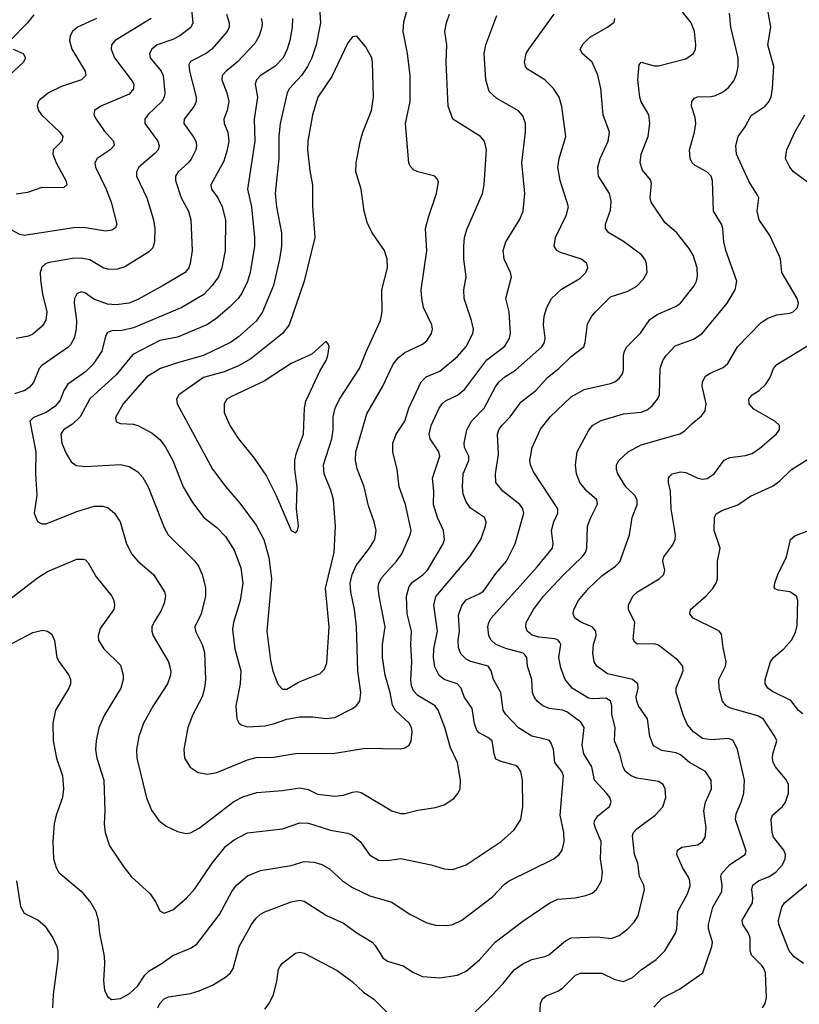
# Model space of a CAD drawing. Header units: inches. Extents: x 990586 to 1117858, y 769490 to 892071.
# Tile 231 of 248: x 1084309 to 1087873, y 843946 to 848444. Entities that reach past the tile are written whole.
import ezdxf

# ---------------------------------------------------------------- set-up
doc = ezdxf.new("R2010")
doc.units = ezdxf.units.IN
doc.header["$MEASUREMENT"] = 0
doc.layers.add('B0884', color=7, linetype='Continuous')

msp = doc.modelspace()

# ---------------------------------------------------------------- linework, layer by layer
at = {"layer": 'B0884', "color": 6}
for points, elevation in [([(1085677, 848550), (1085684.6, 848430), (1085664.8, 848330), (1085644.7, 848270), (1085625, 848230), (1085597, 848190), (1085543.2, 848130), (1085531.6, 848110), (1085500.6, 847970), (1085493.9, 847910), (1085493.6, 847810), (1085477.9, 847650), (1085483.4, 847590), (1085506.3, 847470), (1085505.7, 847410), (1085497.4, 847350), (1085469.6, 847230.4), (1085419.3, 847110), (1085390, 847067.5), (1085310, 846994.9), (1085272.6, 846970), (1085150, 846910.5), (1085030, 846877.2), (1084953.5, 846850), (1084890, 846812.1), (1084781.7, 846690), (1084746.8, 846626.8), (1084750, 846607.3), (1084770, 846599.5), (1084830, 846596.1), (1084850, 846590.3), (1084914.6, 846554.6), (1084950, 846526.6), (1084974.4, 846494.4), (1085010, 846430.7), (1085056.8, 846310), (1085098.8, 846238.8), (1085150.6, 846170.6), (1085210, 846123.5), (1085250, 846082.5), (1085290, 846021.1), (1085320.1, 845940.1), (1085329.3, 845870), (1085317.7, 845790), (1085286.2, 845690), (1085281.7, 845658.3), (1085293.4, 845570), (1085319.6, 845470), (1085316.5, 845410), (1085297.4, 845310), (1085302.5, 845250), (1085311.2, 845231.2), (1085322.2, 845222.2), (1085350, 845213.2), (1085430, 845217.4), (1085470, 845227.3), (1085530, 845248.4), (1085590, 845258.6), (1085650, 845259.1), (1085710, 845252.1), (1085750, 845256.6), (1085830, 845296.8), (1085849.7, 845310.3), (1085864.2, 845330), (1085869, 845370), (1085855.7, 845470), (1085848.5, 845671.5), (1085839.9, 845750), (1085822.6, 845830), (1085820.5, 845870), (1085829.1, 845910), (1085847.4, 845950), (1085908.3, 846030), (1085932.8, 846070), (1085939.2, 846110), (1085930.4, 846150), (1085903.9, 846223.9), (1085883.4, 846310), (1085852.6, 846392.6), (1085844.5, 846430), (1085845.4, 846470), (1085896.4, 846643.6), (1085969.3, 846770), (1086016.4, 846870), (1086040, 846900), (1086070, 846924.4), (1086150, 846961.7), (1086170, 846977.1), (1086191.7, 847010), (1086196.4, 847030), (1086193.7, 847050), (1086155.8, 847130), (1086147.2, 847170), (1086145.2, 847210), (1086171.1, 847388.9), (1086165, 847490), (1086177.9, 847542.1), (1086215.2, 847650), (1086223.2, 847703.2), (1086217.9, 847717.9), (1086207.1, 847730), (1086130, 847749.6), (1086110, 847758.8), (1086095, 847775), (1086088.8, 847790), (1086072.3, 847970), (1086094.4, 848070), (1086094.2, 848190), (1086082.3, 848290), (1086063, 848390), (1086065.9, 848434.1), (1086080.8, 848490)], 4500), ([(1086687.6, 843890), (1086690.5, 843949.5), (1086699.6, 843970), (1086715.4, 843984.6), (1086770, 844006.1), (1086790, 844018.8), (1086850, 844078.7), (1086872.2, 844087.8), (1086970, 844087.2), (1087030, 844058.6), (1087070, 844049.4), (1087110, 844068.4), (1087150, 844102.7), (1087219, 844150), (1087258, 844190), (1087307.2, 844270), (1087313.8, 844290), (1087318.3, 844370), (1087361.6, 844450), (1087373.7, 844486.3), (1087372.6, 844510), (1087366.2, 844526.2), (1087339.9, 844570), (1087313.5, 844630), (1087316, 844650), (1087336.2, 844663.8), (1087410, 844673.8), (1087430, 844689.1), (1087442.7, 844710), (1087446.7, 844750), (1087436, 844830), (1087444.4, 844870), (1087471.6, 844930), (1087469.8, 844970), (1087444.1, 845010), (1087370.9, 845050.9), (1087330, 845085.9), (1087310, 845094.1), (1087245, 845105), (1087206.5, 845126.5), (1087189.2, 845169.2), (1087178.5, 845250), (1087138.7, 845310), (1087130.1, 845330), (1087128.1, 845350), (1087136.6, 845390), (1087134.5, 845410), (1087110, 845430.5), (1086996.3, 845456.3), (1086946.9, 845490), (1086934.7, 845510), (1086929.3, 845550), (1086932.2, 845590), (1086943.9, 845630), (1086943.5, 845650), (1086926.5, 845670), (1086878, 845690), (1086847.5, 845710), (1086840.1, 845730), (1086842.2, 845750), (1086863.1, 845790), (1086910, 845846), (1086970, 845903.4), (1087032.9, 845947.1), (1087052.3, 845967.7), (1087097.2, 846090), (1087108.6, 846170), (1087132.2, 846227.8), (1087132.5, 846250), (1087121.2, 846270), (1087080.8, 846310), (1087043.7, 846370), (1087037.1, 846390), (1087037.8, 846410), (1087048.2, 846430), (1087091.6, 846470), (1087150, 846502.6), (1087327.2, 846552.8), (1087350, 846565.6), (1087381.4, 846598.6), (1087426, 846634), (1087443.1, 846656.9), (1087446.8, 846690), (1087428.9, 846770), (1087431.1, 846790), (1087444.6, 846815.4), (1087466.4, 846830), (1087524.5, 846855.5), (1087547.1, 846872.9), (1087590, 846950.3), (1087699, 847061), (1087730, 847080.1), (1087770, 847096.2), (1087830, 847103.9), (1087845, 847110), (1087864.8, 847130), (1087869.3, 847150), (1087864.1, 847170), (1087793.7, 847290), (1087787.3, 847350), (1087780.3, 847370), (1087738.8, 847458.8), (1087690, 847530.4), (1087680.1, 847570), (1087687.7, 847630), (1087682.8, 847642.8), (1087643.9, 847703.9), (1087585.4, 847830), (1087582.6, 847870), (1087593.9, 847910), (1087625.8, 847954.2), (1087653.8, 848006.2), (1087716.9, 848050), (1087732.7, 848067.3), (1087743.9, 848090), (1087751, 848130), (1087757, 848230), (1087729.8, 848330), (1087742.4, 848410), (1087723.5, 848523.5)], 3800), ([(1085094.6, 848490), (1085101.1, 848430), (1085091.2, 848408.8), (1085041.4, 848370), (1085010, 848353.8), (1084937, 848330), (1084913.4, 848310), (1084903.1, 848290), (1084906.3, 848270), (1084956, 848210), (1084965.2, 848190), (1084972.1, 848110), (1084969.1, 848090), (1084959.1, 848070), (1084895.5, 848010), (1084881, 847990), (1084881.2, 847970), (1084941.5, 847890), (1084947, 847870), (1084941.7, 847850), (1084927.2, 847832.8), (1084853.5, 847770), (1084842.6, 847750), (1084843.6, 847730), (1084890.1, 847630.1), (1084921.3, 847530), (1084927, 847490), (1084926.1, 847430), (1084918.6, 847401.4), (1084898, 847382), (1084790, 847315), (1084756, 847304), (1084716.4, 847303.6), (1084691, 847310), (1084630, 847346.8), (1084590, 847355.6), (1084550, 847352.9), (1084445.4, 847334.6), (1084429, 847330), (1084410, 847313.4), (1084402.7, 847290), (1084404.4, 847255.6), (1084413.8, 847190), (1084433.1, 847110), (1084428.1, 847071.9), (1084413.7, 847046.3), (1084370, 847007.5), (1084350, 846998.4), (1084292.8, 846987.2)], 4100), ([(1084941, 843930), (1084950, 843950.1), (1084970, 843970.6), (1084990, 843979.2), (1085090, 843994.9), (1085130, 844007.6), (1085190, 844033.3), (1085249.9, 844070), (1085273.1, 844090), (1085285.8, 844110), (1085312.7, 844210), (1085369, 844310), (1085390, 844338.8), (1085410, 844357.3), (1085430, 844367.6), (1085550, 844413.3), (1085590, 844421.8), (1085610, 844416.8), (1085711.7, 844351.7), (1085790, 844316.8), (1085850, 844272.4), (1085921.1, 844230), (1085935, 844215), (1085970, 844158.2), (1085990, 844143.2), (1086062.1, 844122.1), (1086110, 844090.8), (1086150, 844073.2), (1086230, 844066.7), (1086310, 844079.2), (1086350, 844096.8), (1086410.7, 844149.3), (1086482.8, 844230), (1086610, 844326.1), (1086732, 844410), (1086770, 844426.8), (1086848, 844432), (1086897.9, 844442.1), (1086926.5, 844453.5), (1086946.3, 844470), (1086969.5, 844510), (1086972.8, 844550), (1086964.2, 844610), (1086966.8, 844690), (1086941.4, 844750), (1086935.9, 844770), (1086937.7, 844782.3), (1086952.9, 844807.1), (1087004.8, 844850), (1087013.7, 844870), (1087006.5, 844890), (1086992.1, 844910), (1086937.1, 844970), (1086924.1, 845030), (1086887.8, 845090), (1086880, 845130), (1086889.1, 845210), (1086874.7, 845234.7), (1086810, 845282.5), (1086790, 845290.2), (1086730, 845296.8), (1086701.1, 845310), (1086675.4, 845330), (1086660.9, 845350), (1086654.1, 845370), (1086649.8, 845430), (1086630, 845490), (1086627.2, 845530), (1086620.5, 845540.5), (1086610.4, 845550.4), (1086531, 845571), (1086486.1, 845590), (1086464.4, 845610), (1086454.2, 845630), (1086448.7, 845670), (1086453.2, 845690), (1086465.2, 845710), (1086675.5, 845944.5), (1086744.6, 846030), (1086747.3, 846050), (1086740.4, 846110), (1086750.3, 846150), (1086768.9, 846190), (1086768.9, 846210), (1086657.9, 846377.9), (1086644.1, 846410), (1086641.8, 846430), (1086652.4, 846490), (1086690, 846574.1), (1086733.8, 846630), (1086830, 846720.6), (1086890, 846755.4), (1087010, 846781.9), (1087030, 846790), (1087050, 846805.2), (1087066.2, 846830), (1087070, 846845.3), (1087069.8, 846910), (1087074, 846930), (1087085, 846950), (1087147.8, 847012.2), (1087190, 847075), (1087223.2, 847096.8), (1087306.5, 847133.5), (1087330, 847150), (1087391.8, 847228.2), (1087402.7, 847250), (1087407.3, 847272.7), (1087406.1, 847310), (1087388.6, 847368.6), (1087370, 847399.1), (1087312.7, 847470), (1087257.9, 847517.9), (1087196.6, 847610), (1087191.3, 847630), (1087197.9, 847697.9), (1087192.6, 847712.6), (1087156.7, 847756.7), (1087145.9, 847790), (1087150, 847830), (1087182.2, 847910), (1087190.6, 847970.6), (1087185.2, 848010), (1087150.3, 848069.7), (1087144.2, 848090), (1087134.8, 848170), (1087141.1, 848238.9), (1087150, 848250.3), (1087210, 848234), (1087230, 848233.8), (1087354.1, 848266), (1087389.9, 848290), (1087398.1, 848310), (1087399.7, 848330), (1087393.7, 848390), (1087379.3, 848430), (1087316.6, 848510)], 4000), ([(1086338.6, 843861.4), (1086441.3, 843958.7), (1086519.1, 844040.9), (1086570, 844102.9), (1086610, 844131.2), (1086650, 844150), (1086710, 844163.4), (1086728.2, 844171.8), (1086803.9, 844236.1), (1086830, 844249.4), (1086950, 844253.3), (1087013.4, 844246.6), (1087050, 844260), (1087090, 844290.9), (1087118.3, 844321.7), (1087136.3, 844350), (1087165.6, 844470), (1087162.5, 844490), (1087143.4, 844530), (1087134.7, 844590), (1087120.5, 844630), (1087110, 844715.1), (1087114.6, 844730), (1087130, 844746.9), (1087213.8, 844810), (1087250, 844848.4), (1087262.4, 844890), (1087260.2, 844930), (1087250.3, 844950.2), (1087230, 844964.4), (1087130, 844978.4), (1087104, 844990), (1087079.2, 845010), (1087068.7, 845028.7), (1087052.1, 845090), (1087027.9, 845150), (1087030.9, 845210), (1087016, 845270), (1087015.8, 845310), (1087010.4, 845330.4), (1086990, 845345), (1086930, 845340.7), (1086910, 845345), (1086834.9, 845390), (1086803.2, 845430), (1086782.5, 845482.5), (1086774.6, 845530), (1086782.3, 845590), (1086778.4, 845598.4), (1086770.2, 845610), (1086755.2, 845615.2), (1086683.1, 845623.1), (1086651.8, 845631.8), (1086629, 845650), (1086622.5, 845670), (1086625.3, 845690), (1086658.2, 845750), (1086703.7, 845810), (1086793.1, 845906.9), (1086880.6, 845990), (1086895.2, 846010), (1086902.5, 846030), (1086905.7, 846130), (1086919.6, 846170), (1086950.7, 846230.7), (1086947.7, 846250), (1086901.6, 846290), (1086870, 846330), (1086854.2, 846370), (1086850.2, 846410), (1086858.3, 846470), (1086910.3, 846569.7), (1086930, 846592.5), (1086967.2, 846612.8), (1087070, 846643.4), (1087150, 846650.9), (1087177.6, 846662.4), (1087200.3, 846679.7), (1087225.2, 846710), (1087233.5, 846730), (1087236.7, 846850), (1087250, 846886.7), (1087265.1, 846910), (1087306.4, 846953.6), (1087390, 846984.4), (1087428.6, 847011.4), (1087543.4, 847150), (1087580.7, 847210), (1087587.5, 847250), (1087537.5, 847390), (1087528.7, 847430), (1087523.6, 847490), (1087517.8, 847510), (1087481, 847570), (1087477.1, 847710), (1087469.7, 847730), (1087450.2, 847750), (1087397.5, 847777.5), (1087383.9, 847790), (1087374.8, 847810), (1087371.3, 847850), (1087394.1, 847930), (1087400.2, 847970), (1087397.5, 847997.4), (1087380.6, 848050), (1087382.2, 848070), (1087394.6, 848085.4), (1087408.2, 848091.8), (1087470, 848093.6), (1087490, 848098.2), (1087524.8, 848115.2), (1087550, 848135.3), (1087574.4, 848165.6), (1087586.7, 848193.3), (1087593.9, 848230), (1087593.3, 848270), (1087560.9, 848410), (1087554.7, 848474.7)], 3900), ([(1084210, 845755.7), (1084390, 845894.2), (1084436.4, 845923.6), (1084570, 845979.8), (1084599.6, 845979.6), (1084610, 845975.9), (1084622.6, 845962.6), (1084658.5, 845898.5), (1084730, 845810.1), (1084739.9, 845790), (1084743.4, 845770), (1084739.8, 845750), (1084677.9, 845662.1), (1084667.6, 845630), (1084669.6, 845610), (1084693.4, 845570), (1084770, 845494.8), (1084782.5, 845450), (1084782.2, 845430), (1084772.1, 845390), (1084694.7, 845265.3), (1084671.2, 845208.8), (1084658.2, 845150), (1084656.5, 845110), (1084661.6, 845070), (1084694.5, 844970), (1084698.2, 844830), (1084694.9, 844770), (1084699.4, 844730), (1084720.1, 844670), (1084786.6, 844570), (1084818.9, 844530), (1084905.5, 844450), (1084933, 844410), (1084950, 844372.4), (1084970, 844361.9), (1085010, 844378), (1085072.4, 844430), (1085110, 844473.5), (1085189.6, 844590), (1085251.7, 844668.3), (1085290, 844697.6), (1085350, 844728.5), (1085510, 844747.8), (1085590, 844774.1), (1085630, 844773.4), (1085730, 844741.8), (1085807.7, 844727.7), (1085830, 844718.4), (1085867.4, 844687.4), (1085908.1, 844628.1), (1085950, 844604.9), (1085990, 844602), (1086051.5, 844611.5), (1086190, 844583.1), (1086250, 844564.6), (1086290, 844561.9), (1086350, 844583.7), (1086510, 844689.4), (1086570, 844742.6), (1086599.8, 844790), (1086609.7, 844850), (1086607.6, 844970), (1086600.7, 845010), (1086588.4, 845028.4), (1086576.3, 845036.3), (1086510, 845054.4), (1086486.4, 845066.4), (1086477.9, 845090), (1086469.5, 845149.5), (1086450, 845165.2), (1086410, 845185.7), (1086398.7, 845198.7), (1086387.7, 845227.7), (1086377.3, 845297.3), (1086340.6, 845350), (1086327, 845390), (1086309.4, 845409.4), (1086250, 845429), (1086227.5, 845447.5), (1086207.7, 845487.7), (1086200.8, 845530), (1086203.2, 845570), (1086219.1, 845650), (1086202, 845770), (1086211, 845809), (1086367.7, 845992.3), (1086416.8, 846070), (1086439, 846130), (1086441.2, 846150), (1086434.5, 846170), (1086370, 846212.1), (1086350, 846241), (1086337, 846277), (1086333.8, 846310), (1086336.5, 846370), (1086363.2, 846430), (1086361.9, 846450), (1086343.1, 846490), (1086340.7, 846510), (1086353.8, 846570), (1086374.3, 846610), (1086432.5, 846670), (1086486.1, 846770), (1086501.3, 846790), (1086526.6, 846813.4), (1086576.2, 846843.8), (1086696.7, 846950), (1086708.3, 846970), (1086712, 846990), (1086703.1, 847050), (1086706.9, 847090), (1086718.5, 847130), (1086740.4, 847170), (1086786.1, 847213.9), (1086870, 847262.4), (1086897.8, 847290), (1086906.7, 847310), (1086901.2, 847330), (1086877.6, 847350), (1086780.9, 847380.9), (1086764.8, 847390), (1086752.6, 847410), (1086758.3, 847450), (1086807.1, 847550), (1086818.4, 847590), (1086780.6, 847710), (1086769.6, 847770), (1086775.2, 847810), (1086805.8, 847910), (1086788.3, 848048.3), (1086775.4, 848090), (1086749.7, 848130), (1086709.8, 848169.8), (1086630, 848218.9), (1086621.5, 848230), (1086617, 848250), (1086625, 848290), (1086636.2, 848310), (1086753.1, 848470)], 4200), ([(1084230, 845571.6), (1084370, 845644.6), (1084414.6, 845654.6), (1084436.5, 845650), (1084456.2, 845636.2), (1084467.7, 845607.7), (1084479.8, 845530), (1084489.9, 845509.9), (1084534.6, 845450), (1084541.7, 845430), (1084541.4, 845410), (1084534.5, 845390), (1084473.2, 845290), (1084460.4, 845230), (1084461.9, 845150), (1084478.1, 845070), (1084505.4, 844990), (1084509.5, 844930), (1084505, 844890), (1084475.8, 844810), (1084466.4, 844770), (1084460.2, 844690), (1084464.5, 844610), (1084475.9, 844570), (1084488.1, 844548.1), (1084590, 844462.1), (1084635.1, 844410), (1084657.6, 844370), (1084668.3, 844330), (1084674.1, 844270), (1084694.7, 844165.3), (1084697.3, 844130), (1084692.6, 844052.6), (1084697.5, 844010), (1084710, 843980.8), (1084728.4, 843968.4), (1084770, 843972.7), (1084810, 843993), (1084849.7, 844030), (1084880.9, 844079.1), (1084901.2, 844098.8), (1084956.7, 844130), (1085010, 844168.6), (1085090, 844202.1), (1085119, 844221), (1085223.4, 844356.6), (1085279.3, 844460.7), (1085300.4, 844490), (1085350, 844533.3), (1085410, 844556.5), (1085550, 844579.2), (1085610, 844597.5), (1085655.6, 844595.6), (1085690, 844584.4), (1085725.1, 844565.1), (1085785.4, 844510), (1085830, 844480.1), (1085910, 844441.6), (1086010, 844412.1), (1086090, 844358.6), (1086170, 844317.7), (1086210, 844306.8), (1086265.2, 844305.2), (1086290, 844310.3), (1086330, 844329.6), (1086470, 844436), (1086526.1, 844493.9), (1086547.6, 844510), (1086751.7, 844610), (1086775.2, 844630), (1086788.7, 844650), (1086798.9, 844690), (1086796, 844730), (1086780.7, 844810), (1086795.3, 844990), (1086787.1, 845010), (1086755.9, 845050), (1086749.2, 845110), (1086739.6, 845139.6), (1086730.8, 845150.8), (1086716.2, 845156.2), (1086650.4, 845170.4), (1086590, 845208.7), (1086532.2, 845270), (1086519.6, 845290), (1086508.6, 845370), (1086475.9, 845430), (1086464.7, 845470), (1086451.5, 845490), (1086371.7, 845511.7), (1086350, 845522), (1086326.5, 845546.5), (1086315.8, 845575.8), (1086314, 845610), (1086319.3, 845650), (1086315.9, 845724.1), (1086330, 845768.5), (1086350, 845793.5), (1086410, 845820.6), (1086430, 845834.1), (1086485.7, 845914.3), (1086534.3, 845970), (1086574.4, 846050), (1086613.2, 846190), (1086610, 846210), (1086595.1, 846230), (1086517.5, 846290), (1086486, 846330), (1086483.8, 846370), (1086498, 846458), (1086493.7, 846550), (1086499.6, 846570), (1086513.2, 846590), (1086551.1, 846630), (1086602, 846698), (1086668.4, 846750), (1086722.5, 846810), (1086773.5, 846850), (1086830, 846906), (1086887.7, 846950), (1086894.6, 846970), (1086905.7, 847054.3), (1086924.1, 847090), (1086941.8, 847110), (1087010, 847177.6), (1087090, 847203.4), (1087130, 847226.8), (1087161.7, 847258.3), (1087178.2, 847290), (1087175.3, 847330), (1087167.1, 847350), (1087151.9, 847370), (1087070, 847431.2), (1087002.3, 847470), (1086987.5, 847490), (1086987.2, 847510), (1087010, 847573.7), (1087013.7, 847613.7), (1087004.9, 847650), (1086954.6, 847730), (1086951.5, 847770), (1086962.6, 847810), (1087000.1, 847890), (1087006, 847930), (1086976.6, 848010), (1086965.8, 848130), (1086951.6, 848191.6), (1086926.7, 848250), (1086881.2, 848290), (1086870.8, 848310), (1086885.1, 848334.9), (1086915, 848365), (1086996.4, 848410), (1087026.2, 848433.8), (1087030.3, 848450)], 4100), ([(1084910.3, 848450), (1084745, 848350), (1084729.1, 848330), (1084727.5, 848310), (1084742.2, 848270), (1084823.1, 848163.1), (1084830.4, 848150), (1084830, 848129.1), (1084810, 848104.7), (1084679.9, 848050), (1084650.8, 848029.2), (1084648.6, 848010), (1084658.4, 847990), (1084696, 847936), (1084738.6, 847890), (1084740.4, 847870), (1084723, 847850), (1084663, 847810), (1084652.9, 847790), (1084655.7, 847770), (1084705, 847670), (1084727.1, 847610), (1084752.6, 847510), (1084747.3, 847492.7), (1084730, 847482.4), (1084701.9, 847478.1), (1084610, 847493.5), (1084565.7, 847494.3), (1084330, 847458.5), (1084310, 847463.7), (1084250, 847494.6)], 4000), ([(1084373.7, 848466.3), (1084345.1, 848430), (1084266.5, 848350)], 3800), ([(1085254.5, 848470), (1085267.2, 848430), (1085266.8, 848410), (1085257, 848390), (1085188.3, 848310), (1085162.3, 848290), (1085090, 848254), (1085081.9, 848238.1), (1085085, 848210), (1085115.8, 848090), (1085115.5, 848070), (1085107, 848050), (1085061.5, 847990), (1085060.2, 847970), (1085105.9, 847905.9), (1085114.6, 847890), (1085118.2, 847870), (1085114.2, 847850), (1085092.5, 847807.5), (1085079.5, 847790), (1085033.4, 847750), (1085022, 847730), (1085021.1, 847710), (1085046.7, 847630), (1085080.3, 847570), (1085091.9, 847530), (1085097.4, 847390), (1085089, 847330), (1085081.9, 847310), (1085065.3, 847290), (1084965.3, 847230), (1084850, 847165.6), (1084810, 847150), (1084750, 847141.7), (1084710, 847145.3), (1084647.7, 847167.7), (1084610, 847194.5), (1084590, 847201), (1084570, 847192.3), (1084560.3, 847170), (1084558.2, 847150), (1084568.7, 847070), (1084568.1, 847030), (1084558.8, 846990), (1084541, 846959), (1084530, 846947.3), (1084410, 846864.7), (1084398, 846850), (1084372.6, 846787.4), (1084354.5, 846765.5), (1084333.5, 846750), (1084285.4, 846734.6)], 4200), ([(1084660.4, 848450), (1084573.7, 848410), (1084550.6, 848390), (1084539.9, 848370), (1084537.2, 848350), (1084547.3, 848310), (1084608, 848210), (1084611.1, 848188.9), (1084592, 848170), (1084500.1, 848139.9), (1084440.7, 848110), (1084401.1, 848078.9), (1084393.7, 848070), (1084389.2, 848050.8), (1084395.2, 848030), (1084408.7, 848010), (1084492.4, 847930), (1084506.2, 847910), (1084501.3, 847890), (1084461.9, 847850), (1084460.2, 847830), (1084475.9, 847790), (1084520.9, 847710), (1084524.8, 847690), (1084510, 847676.8), (1084410, 847677.9), (1084345, 847655), (1084293.1, 847646.9)], 3900), ([(1085413.8, 848450), (1085417.3, 848430), (1085416, 848410), (1085403.8, 848370), (1085384.7, 848335.3), (1085304.2, 848250), (1085253.1, 848210), (1085235.6, 848190), (1085233.7, 848170), (1085256.6, 848110), (1085264.9, 848070), (1085257.3, 848030), (1085242.3, 847990), (1085244.1, 847970), (1085260.8, 847930), (1085264.7, 847890), (1085256.5, 847843.5), (1085242.1, 847797.9), (1085183.3, 847690), (1085186.6, 847670), (1085214.6, 847630), (1085234.8, 847590), (1085249.7, 847530), (1085249.1, 847390), (1085233.4, 847310), (1085218.5, 847270), (1085189.3, 847230), (1085150.5, 847189.5), (1085050, 847130), (1084830, 847036.3), (1084775.6, 847024.4), (1084730, 847023.1), (1084710, 847015.8), (1084701.2, 846998.8), (1084684.5, 846930), (1084645.1, 846870), (1084610, 846835.8), (1084530, 846778.9), (1084511.8, 846750), (1084494.2, 846705.8), (1084470, 846677.4), (1084430, 846649.7), (1084372.6, 846627.4), (1084355.1, 846610), (1084382.4, 846470), (1084382.1, 846370), (1084388.1, 846271.9), (1084376, 846190), (1084390, 846151.5), (1084410, 846140.7), (1084430, 846141.3), (1084570, 846198), (1084650, 846221.5), (1084690, 846221.7), (1084713.7, 846213.7), (1084742.3, 846190), (1084768.4, 846150), (1084798.1, 846050), (1084822.6, 846002.6), (1084850, 845970.1), (1084920.5, 845910), (1084971.2, 845830), (1084975.4, 845810), (1084970, 845778.1), (1084955.3, 845744.7), (1084921.9, 845690), (1084913.7, 845670), (1084912.8, 845650), (1084918.9, 845630), (1084989.6, 845510), (1084999.8, 845470), (1084998.8, 845450), (1084984.9, 845410), (1084919.1, 845310), (1084875.4, 845230), (1084854.4, 845170), (1084842.5, 845110), (1084845.1, 845070), (1084888.8, 844888.8), (1084912.5, 844832.5), (1084945.7, 844785.7), (1084979.3, 844759.3), (1085030, 844735.2), (1085070, 844726.7), (1085090, 844729.1), (1085130, 844750.3), (1085288.3, 844871.7), (1085330, 844894), (1085393, 844913), (1085510, 844922), (1085590, 844934.8), (1085627.8, 844927.8), (1085670, 844906.1), (1085750, 844896.5), (1085790, 844901.3), (1085830, 844915.1), (1085850, 844917.6), (1085870, 844913.7), (1086010.4, 844830.4), (1086050, 844817.4), (1086070, 844817.5), (1086130, 844833.3), (1086210, 844844.9), (1086250, 844857.3), (1086293.3, 844886.7), (1086311.6, 844908.4), (1086322.1, 844930), (1086323.8, 844970), (1086310.4, 845050), (1086278.1, 845118.1), (1086253.3, 845210), (1086221.9, 845290), (1086208.1, 845310), (1086130, 845356.4), (1086110, 845378.6), (1086100.4, 845400.4), (1086097.2, 845430), (1086101.5, 845510), (1086097.1, 845590), (1086100.8, 845650), (1086081.1, 845730), (1086078, 845810), (1086090, 845854.6), (1086105.6, 845874.4), (1086151.9, 845908.1), (1086172.8, 845930), (1086245, 846050), (1086251.3, 846070), (1086247.4, 846110), (1086218.5, 846170), (1086201.2, 846230), (1086202.2, 846290), (1086196.4, 846350), (1086229.8, 846450), (1086226, 846470), (1086185.1, 846530), (1086180.9, 846550), (1086190.8, 846590), (1086227, 846670), (1086240.7, 846690), (1086256.3, 846703.7), (1086310, 846729.1), (1086343.5, 846756.5), (1086444.5, 846890), (1086527, 846953), (1086548.9, 846990), (1086552.8, 847010), (1086546.3, 847110), (1086532.2, 847170), (1086557.3, 847270), (1086553.7, 847290), (1086523.9, 847350), (1086519.1, 847390), (1086532.2, 847430), (1086594.7, 847530), (1086610.6, 847570), (1086618.3, 847650), (1086604.1, 847790), (1086621.2, 847930), (1086621.7, 847970), (1086610, 848005.8), (1086590, 848028.4), (1086490, 848084.7), (1086456.1, 848116.1), (1086440.6, 848170), (1086433.1, 848290), (1086440.7, 848330), (1086490, 848463.7)], 4300), ([(1085556.5, 848450), (1085554.8, 848410), (1085544.2, 848350), (1085532.5, 848310), (1085513.2, 848270), (1085476.1, 848230), (1085410, 848189.6), (1085391.5, 848170), (1085385.9, 848150), (1085396.9, 848090), (1085381.3, 847990), (1085383.8, 847890), (1085350.5, 847670), (1085369, 847590), (1085382.4, 847450), (1085382.3, 847410), (1085363.2, 847290), (1085350, 847247.9), (1085325.5, 847194.5), (1085308.6, 847170), (1085270, 847132.3), (1085203.9, 847076.1), (1085164.4, 847050), (1085030, 846993.6), (1084950, 846979.2), (1084826, 846914), (1084750, 846821.3), (1084630, 846711.4), (1084585.8, 846630), (1084550, 846596.7), (1084510.3, 846570), (1084498, 846550), (1084502.6, 846510), (1084521.6, 846461.6), (1084545, 846425), (1084568.1, 846408.1), (1084610, 846403.7), (1084770, 846412.6), (1084810, 846403.6), (1084850, 846379), (1084872.4, 846352.4), (1084897.2, 846310), (1084970, 846124.7), (1084988.4, 846090), (1085110.5, 845970), (1085127.1, 845947.1), (1085144, 845910), (1085159.1, 845850), (1085158.7, 845810), (1085138.8, 845730), (1085110.6, 845670), (1085113.4, 845650), (1085143.3, 845590), (1085153.8, 845553.8), (1085158.8, 845430), (1085154.6, 845390), (1085142.7, 845350), (1085100.5, 845270), (1085078.3, 845210), (1085059.3, 845110), (1085062.3, 845070), (1085089, 845029), (1085124.4, 845004.4), (1085170, 844997), (1085210, 845004.5), (1085350, 845062.8), (1085390, 845073.5), (1085470, 845075.4), (1085570, 845092.3), (1085750, 845092.8), (1085890, 845116.2), (1086050, 845112.8), (1086070, 845117.1), (1086089.9, 845130), (1086099.4, 845150), (1086103.7, 845190), (1086100.2, 845210), (1086090, 845229.6), (1086028, 845288), (1086012.8, 845312.8), (1086002.5, 845370), (1085980, 845450), (1085967.5, 845530), (1085968.1, 845590), (1085980, 845670), (1085952.2, 845810), (1085948.1, 845850), (1085950.7, 845870), (1085964.3, 845895.7), (1086031.5, 845970), (1086056.1, 846003.9), (1086095, 846090), (1086098.4, 846110), (1086073.5, 846230), (1086044.1, 846310), (1086034.9, 846390), (1086015.5, 846470), (1086014.9, 846510), (1086030.7, 846550), (1086070.4, 846610), (1086088.9, 846670), (1086144.4, 846790), (1086167.8, 846812.2), (1086230, 846838.9), (1086310, 846904.9), (1086350, 846951.6), (1086381.3, 847010), (1086383.6, 847030), (1086375, 847070), (1086340.7, 847170), (1086340.1, 847210), (1086349.6, 847270), (1086339.3, 847350), (1086339.3, 847410), (1086343.3, 847450), (1086353.5, 847486.5), (1086425.6, 847650), (1086432.3, 847690), (1086443.4, 847850), (1086434.2, 847890), (1086416.3, 847910), (1086289.4, 847989.4), (1086268.6, 848050), (1086259, 848250), (1086262.1, 848330), (1086252.7, 848390), (1086260.1, 848430), (1086273.9, 848470)], 4400), ([(1084279.9, 848310), (1084324.5, 848290), (1084336.2, 848270), (1084326.1, 848250), (1084152.8, 848090)], 3800), ([(1087927.3, 847690), (1087847.4, 847750), (1087830.1, 847770.1), (1087810.2, 847810), (1087815.5, 847850), (1087853.3, 847930), (1087899.2, 848010)], 3700), ([(1087208.1, 843931.9), (1087245.9, 843974.1), (1087325.6, 844014.4), (1087432, 844090), (1087473.2, 844210), (1087476.7, 844230), (1087457.8, 844290), (1087457.6, 844310), (1087477.2, 844390), (1087518.3, 844461.7), (1087520.3, 844490), (1087513.9, 844530), (1087517.9, 844542.1), (1087555.4, 844584.6), (1087625.8, 844630), (1087630, 844644.9), (1087581.4, 844790), (1087584.6, 844815.4), (1087608, 844870), (1087619.2, 844910), (1087623, 844970), (1087591.4, 845110), (1087571, 845151), (1087550, 845159.8), (1087470, 845154), (1087430, 845160.3), (1087389, 845190), (1087362.2, 845222.2), (1087343.1, 845263.1), (1087309.8, 845370), (1087310.2, 845390.2), (1087342.8, 845470), (1087341.4, 845490), (1087318.2, 845518.2), (1087230, 845586.7), (1087210, 845592.2), (1087131.3, 845591.3), (1087120.6, 845600.6), (1087113.5, 845613.5), (1087120.6, 845690), (1087092.8, 845750), (1087092.4, 845770), (1087112.2, 845810), (1087133.5, 845830), (1087232.9, 845890), (1087253.4, 845910), (1087257.8, 845930), (1087249.5, 845970), (1087254.2, 845990), (1087294.5, 846045.5), (1087305, 846070), (1087306.6, 846090), (1087287, 846210), (1087284.4, 846290), (1087275.2, 846330), (1087275.4, 846350), (1087281.4, 846358.6), (1087292.2, 846370), (1087330, 846379.2), (1087354.9, 846374.9), (1087410, 846349.9), (1087430, 846345.4), (1087452.1, 846347.9), (1087483.7, 846370), (1087530, 846432.1), (1087555.2, 846444.8), (1087627.3, 846452.7), (1087657.4, 846462.6), (1087693.5, 846486.5), (1087766.7, 846550), (1087782, 846570), (1087781.9, 846590), (1087760.9, 846610), (1087665.1, 846665.1), (1087644.5, 846690), (1087642.2, 846710), (1087658.3, 846730), (1087690, 846750.7), (1087720.7, 846779.3), (1087739.4, 846810), (1087755.7, 846850), (1087771.2, 846868.8), (1087930, 846966.1)], 3700), ([(1087704.5, 843930), (1087716.4, 843950), (1087723.4, 843976.6), (1087717.9, 844090), (1087711.7, 844110), (1087702.3, 844122.3), (1087654.5, 844170), (1087648.3, 844190), (1087648.2, 844250), (1087641.2, 844270), (1087615.2, 844310), (1087612.4, 844330), (1087658.5, 844410), (1087660.7, 844430), (1087655.9, 844470), (1087660.4, 844490), (1087686.3, 844510), (1087735.6, 844530), (1087766.1, 844550), (1087796.7, 844583.3), (1087809.1, 844610), (1087810.6, 844630), (1087802.5, 844650), (1087755.5, 844710), (1087749.1, 844730), (1087744.1, 844790), (1087750.6, 844810), (1087795.9, 844850), (1087810.8, 844870), (1087823.1, 844910), (1087823.1, 844950), (1087814.3, 844970), (1087764.2, 845030), (1087753.6, 845050), (1087750.1, 845070), (1087752.7, 845090), (1087769.7, 845150), (1087761.4, 845170), (1087710, 845249.2), (1087683.5, 845263.5), (1087558.8, 845298.8), (1087539.2, 845310), (1087522.5, 845330), (1087507, 845390), (1087505.3, 845430), (1087535.3, 845490), (1087539.1, 845510), (1087524.4, 845575.6), (1087516.8, 845636.8), (1087507.4, 845650), (1087496.3, 845656.4), (1087388.2, 845710), (1087372.2, 845730), (1087375.8, 845750), (1087447.4, 845812.6), (1087476, 845844), (1087493, 845870), (1087499.5, 845890), (1087499.2, 845970), (1087510.9, 846030), (1087484.1, 846110), (1087485.2, 846170), (1087493.7, 846186.3), (1087518.5, 846201.5), (1087591.8, 846228.2), (1087650, 846267.6), (1087750, 846312.4), (1087783.3, 846336.7), (1087837.7, 846390), (1087910, 846434.7)], 3600), ([(1087890, 845272.7), (1087870, 845288.7), (1087833.9, 845333.9), (1087750, 845375.3), (1087729.2, 845390), (1087717.4, 845410), (1087717.1, 845430), (1087741.3, 845510), (1087755.9, 845530), (1087802.7, 845570), (1087837.3, 845610), (1087855.5, 845644.5), (1087863.7, 845676.3), (1087866.3, 845790), (1087860.1, 845810), (1087830, 845829.9), (1087777.3, 845837.3), (1087763.6, 845843.6), (1087758.3, 845850), (1087761.6, 845870), (1087774.9, 845910), (1087814.3, 845990), (1087832.5, 846070), (1087853.4, 846086.6), (1087915.7, 846110)], 3500), ([(1084295.2, 844510), (1084312.4, 844392.4), (1084330, 844362.1), (1084393.1, 844330), (1084424.7, 844304.7), (1084461, 844250), (1084479.3, 844210), (1084483.6, 844190), (1084483, 844150), (1084461.9, 843990), (1084459.1, 843930)], 4000), ([(1087892.4, 844132.4), (1087850, 844163.1), (1087826.4, 844190), (1087780.2, 844310), (1087778.3, 844330), (1087792.7, 844390), (1087805.3, 844410), (1087917.9, 844502.1)], 3500), ([(1085430, 843924.1), (1085450, 843948.9), (1085470, 843991.1), (1085485.3, 844050), (1085493.1, 844106.9), (1085499.6, 844120.4), (1085510, 844134.2), (1085570, 844179.9), (1085590, 844183.4), (1085610, 844179.1), (1085760.2, 844100.2), (1085829.8, 844050), (1085881.5, 844001.5), (1085928.8, 843968.8), (1086050, 843848.3)], 3900)]:
    msp.add_lwpolyline(points, dxfattribs=dict(at, elevation=elevation))
for points, elevation in [([(1085850, 848369.4), (1085830, 848365.9), (1085810, 848339.4), (1085735.8, 848184.2), (1085672, 848090), (1085647.6, 848010), (1085626.3, 847890), (1085624.3, 847850), (1085634.9, 847754.9), (1085648.5, 847688.5), (1085647.8, 847592.2), (1085658, 847450), (1085610.3, 847250), (1085540.8, 847050), (1085511.3, 847010), (1085365.6, 846894.4), (1085310, 846863.6), (1085243.8, 846836.2), (1085150, 846809.2), (1085037.2, 846730), (1085026.8, 846710), (1085029.1, 846689.1), (1085190, 846390.7), (1085251.1, 846310), (1085315.9, 846235.9), (1085390, 846135.6), (1085425.3, 846070), (1085447.9, 845987.9), (1085460.7, 845890), (1085439.8, 845650), (1085456, 845516), (1085467.2, 845467.2), (1085490, 845409), (1085510, 845385.4), (1085530, 845385.6), (1085583.1, 845416.9), (1085683.1, 845456.9), (1085702.6, 845477.4), (1085713.4, 845506.6), (1085723.5, 845670), (1085707.6, 845847.6), (1085746.3, 846010), (1085753.2, 846130), (1085743.1, 846250), (1085732.7, 846290), (1085701.8, 846370), (1085698.4, 846410), (1085736.8, 846530), (1085742.3, 846570), (1085742.7, 846630), (1085751, 846670), (1085771.7, 846710), (1085862.8, 846850), (1085892.9, 846927), (1085958.7, 847070), (1085966.1, 847110), (1085965.3, 847210), (1085990.4, 847310.4), (1085989.6, 847349.6), (1085976.9, 847390), (1085920.6, 847470), (1085897.5, 847517.5), (1085884.3, 847570), (1085871, 847670), (1085845.8, 847750), (1085847.3, 847790), (1085866.2, 847886.2), (1085878.3, 847930), (1085918.1, 848030), (1085926.4, 848090), (1085922.5, 848250), (1085918.4, 848270), (1085890, 848322.1)], 4600), ([(1085710, 846975), (1085644.4, 846915.6), (1085550, 846873), (1085427.5, 846792.5), (1085277.1, 846722.9), (1085256.6, 846710), (1085243.7, 846690), (1085243.8, 846650), (1085269.8, 846590), (1085309.4, 846529.4), (1085381.5, 846441.5), (1085438.2, 846358.2), (1085482.2, 846270), (1085550, 846110.8), (1085570, 846099.2), (1085578.8, 846110), (1085583.1, 846130), (1085574.6, 846210), (1085577.5, 846310), (1085566.8, 846390), (1085567.4, 846432.6), (1085574.9, 846465.1), (1085606.1, 846550), (1085610.6, 846669.4), (1085618, 846702), (1085680.7, 846839.3), (1085710, 846887.7), (1085718.3, 846910), (1085723.6, 846950), (1085721, 846961)], 4700)]:
    msp.add_lwpolyline(points, close=True, dxfattribs=dict(at, elevation=elevation))

doc.saveas('drawing.dxf')
